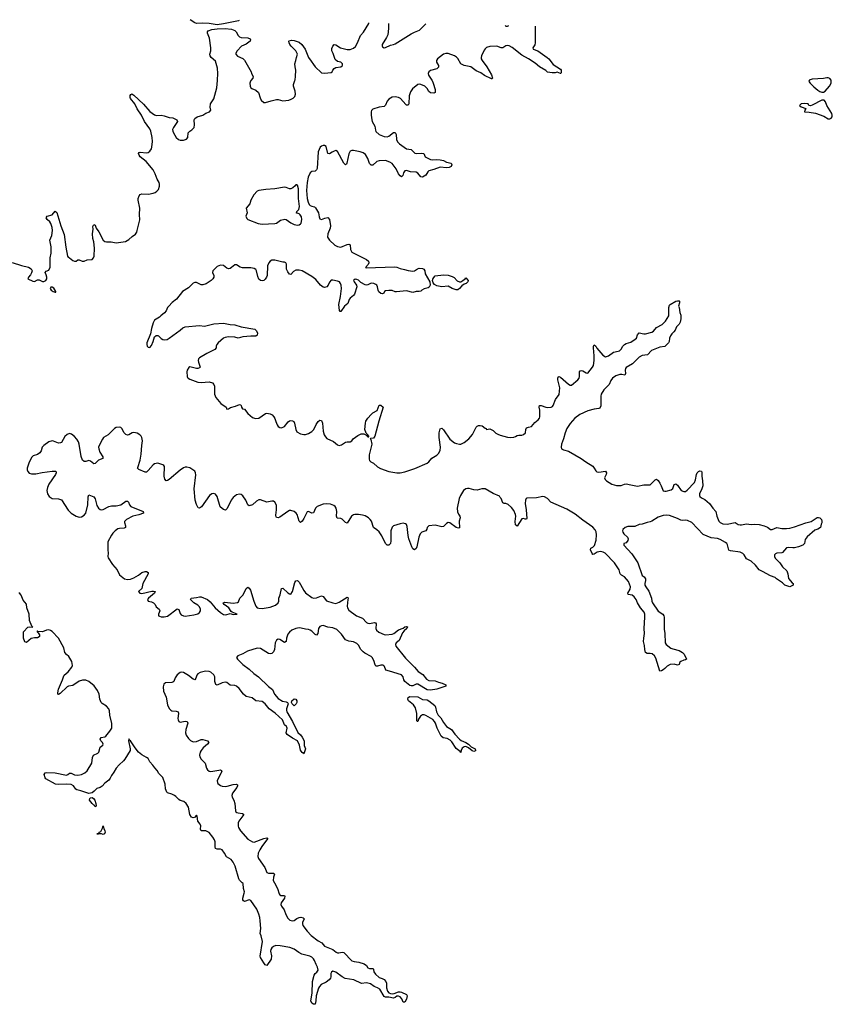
# Model space of a CAD drawing. Header units: inches. Extents: x 2005975 to 2217453, y 644152 to 846769.
# Tile 34 of 162: x 2034007 to 2044140, y 758486 to 770759. Entities that reach past the tile are written whole.
import ezdxf

# ---------------------------------------------------------------- set-up
doc = ezdxf.new("R2010")
doc.units = ezdxf.units.IN
doc.header["$MEASUREMENT"] = 0
for name, color, linetype in [('C0735', 7, 'Continuous'), ('C0736', 7, 'Continuous'), ('C0737', 7, 'Continuous'), ('C0746', 7, 'Continuous'), ('C0747', 7, 'Continuous')]:
    doc.layers.add(name, color=color, linetype=linetype)

msp = doc.modelspace()

# ---------------------------------------------------------------- linework, layer by layer
at = {"layer": 'C0735', "color": 6, "elevation": 300}
msp.add_lwpolyline([(2037185, 760000), (2037220, 759930), (2037242, 759862), (2037249, 759849), (2037263, 759843), (2037310, 759841), (2037315, 759835), (2037309, 759810), (2037269, 759750), (2037265, 759730), (2037273, 759710), (2037304, 759664), (2037324, 759604), (2037350, 759560), (2037376, 759536), (2037410, 759527), (2037430, 759532), (2037463, 759557), (2037490, 759568), (2037511, 759571), (2037544, 759564), (2037555, 759550), (2037535, 759505), (2037533, 759490), (2037539, 759470), (2037590, 759399), (2037642, 759342), (2037730, 759276), (2037774, 759254), (2037809, 759210), (2037910, 759168), (2037954, 759134), (2037970, 759127), (2037986, 759126), (2038030, 759135), (2038050, 759130), (2038150, 759028), (2038179, 759019), (2038235, 759010), (2038301, 758990), (2038330, 758970), (2038350, 758942), (2038370, 758931), (2038413, 758933), (2038420, 758920), (2038425, 758890), (2038443, 758863), (2038490, 758821), (2038529, 758809), (2038550, 758797), (2038572, 758770), (2038580, 758750), (2038580, 758690), (2038595, 758650), (2038610, 758630), (2038630, 758620), (2038650, 758618), (2038678, 758622), (2038730, 758643), (2038750, 758643), (2038770, 758639), (2038831, 758610), (2038837, 758590), (2038831, 758550), (2038810, 758514), (2038790, 758514), (2038774, 758554), (2038750, 758580), (2038730, 758589), (2038710, 758589), (2038691, 758570), (2038670, 758562), (2038610, 758577), (2038570, 758577), (2038550, 758584), (2038496, 758676), (2038470, 758693), (2038427, 758710), (2038380, 758740), (2038330, 758753), (2038270, 758747), (2038173, 758793), (2038067, 758807), (2038030, 758828), (2037950, 758887), (2037910, 758898), (2037894, 758886), (2037889, 758871), (2037888, 758830), (2037882, 758810), (2037868, 758790), (2037830, 758761), (2037766, 758734), (2037745, 758710), (2037733, 758687), (2037702, 758590), (2037699, 758530), (2037690, 758489), (2037670, 758486), (2037650, 758500), (2037639, 758530), (2037655, 758625), (2037660, 758770), (2037678, 758850), (2037690, 758870), (2037714, 758886), (2037730, 758910), (2037721, 758950), (2037702, 758982), (2037684, 759030), (2037672, 759052), (2037652, 759072), (2037626, 759086), (2037526, 759110), (2037487, 759130), (2037430, 759172), (2037374, 759194), (2037256, 759216), (2037203, 759217), (2037170, 759205), (2037151, 759189), (2037138, 759170), (2037135, 759150), (2037149, 759090), (2037144, 759050), (2037090, 758969), (2037070, 758976), (2037050, 759001), (2037011, 759071), (2037007, 759087), (2037033, 759270), (2037018, 759338), (2037004, 759370), (2037012, 759430), (2037007, 759527), (2037001, 759570), (2036989, 759610), (2036966, 759670), (2036890, 759780), (2036870, 759789), (2036810, 759768), (2036796, 759776), (2036790, 759787), (2036791, 759810), (2036808, 759870), (2036809, 759890), (2036797, 759930), (2036792, 759990), (2036782, 760000)], dxfattribs=at)
at = {"layer": 'C0736', "color": 6, "elevation": 300}
for points in [[(2033912, 767732), (2034030, 767695), (2034115, 767675), (2034152, 767652), (2034161, 767630), (2034156, 767604), (2034143, 767577), (2034115, 767550), (2034108, 767530), (2034170, 767501), (2034190, 767498), (2034230, 767515), (2034250, 767515), (2034290, 767496), (2034310, 767497), (2034332, 767510), (2034345, 767530), (2034347, 767550), (2034339, 767579), (2034323, 767610), (2034336, 767624), (2034370, 767639), (2034385, 767675), (2034389, 767790), (2034398, 767850), (2034401, 767930), (2034384, 768010), (2034409, 768070), (2034417, 768130), (2034414, 768170), (2034397, 768217), (2034381, 768241), (2034349, 768270), (2034336, 768290), (2034349, 768310), (2034413, 768327), (2034450, 768374), (2034470, 768355), (2034519, 768190), (2034562, 768082), (2034582, 767922), (2034602, 767810), (2034610, 767799), (2034630, 767793), (2034670, 767757), (2034690, 767748), (2034710, 767749), (2034730, 767765), (2034750, 767766), (2034788, 767748), (2034810, 767748), (2034850, 767764), (2034909, 767771), (2034927, 767790), (2034934, 767810), (2034940, 767910), (2034932, 767990), (2034921, 768030), (2034913, 768090), (2034922, 768150), (2034918, 768182), (2034930, 768208), (2034950, 768199), (2034959, 768159), (2034995, 768115), (2035050, 768011), (2035070, 767996), (2035090, 767991), (2035149, 767989), (2035210, 767980), (2035325, 767995), (2035370, 768020), (2035410, 768058), (2035450, 768085), (2035466, 768110), (2035473, 768130), (2035506, 768266), (2035501, 768330), (2035507, 768410), (2035484, 768510), (2035484, 768530), (2035495, 768565), (2035510, 768581), (2035530, 768589), (2035615, 768585), (2035670, 768595), (2035696, 768604), (2035719, 768621), (2035736, 768644), (2035750, 768685), (2035751, 768710), (2035745, 768730), (2035721, 768770), (2035698, 768838), (2035670, 768888), (2035584, 768990), (2035511, 769050), (2035497, 769070), (2035490, 769090), (2035497, 769103), (2035509, 769110), (2035590, 769098), (2035610, 769103), (2035630, 769120), (2035649, 769150), (2035654, 769170), (2035662, 769242), (2035661, 769290), (2035641, 769370), (2035630, 769397), (2035563, 769490), (2035524, 769570), (2035472, 769650), (2035443, 769710), (2035390, 769776), (2035383, 769790), (2035385, 769815), (2035391, 769829), (2035405, 769835), (2035430, 769820), (2035550, 769707), (2035630, 769614), (2035690, 769574), (2035713, 769567), (2035770, 769570), (2035810, 769562), (2035870, 769541), (2035916, 769536), (2035965, 769510), (2035975, 769490), (2035924, 769416), (2035914, 769390), (2035915, 769370), (2035924, 769350), (2035959, 769290), (2035987, 769267), (2036010, 769257), (2036050, 769256), (2036088, 769272), (2036102, 769290), (2036108, 769350), (2036130, 769370), (2036155, 769385), (2036183, 769417), (2036187, 769450), (2036181, 769510), (2036190, 769527), (2036222, 769550), (2036290, 769568), (2036330, 769593), (2036374, 769610), (2036389, 769630), (2036382, 769670), (2036387, 769710), (2036426, 769774), (2036464, 769910), (2036474, 770000)], [(2039149, 770000), (2039163, 769970), (2039187, 769890), (2039190, 769850), (2039170, 769843), (2039128, 769848), (2039110, 769864), (2039090, 769903), (2039058, 769930), (2039010, 769953), (2038990, 769955), (2038970, 769950), (2038904, 769896), (2038879, 769861), (2038864, 769810), (2038860, 769710), (2038850, 769694), (2038830, 769696), (2038822, 769702), (2038756, 769776), (2038731, 769791), (2038690, 769799), (2038650, 769794), (2038610, 769768), (2038590, 769743), (2038567, 769693), (2038550, 769677), (2038490, 769670), (2038410, 769646), (2038393, 769627), (2038389, 769610), (2038390, 769570), (2038398, 769510), (2038404, 769490), (2038434, 769434), (2038442, 769382), (2038450, 769366), (2038490, 769328), (2038550, 769304), (2038590, 769300), (2038610, 769309), (2038670, 769352), (2038690, 769353), (2038702, 769330), (2038706, 769266), (2038718, 769238), (2038744, 769210), (2038830, 769150), (2038890, 769140), (2038934, 769094), (2038951, 769091), (2039016, 769096), (2039045, 769090), (2039064, 769050), (2039130, 769015), (2039150, 769011), (2039210, 769017), (2039252, 769012), (2039290, 769004), (2039330, 768982), (2039386, 768970), (2039397, 768950), (2039386, 768930), (2039361, 768919), (2039330, 768913), (2039250, 768920), (2039170, 768890), (2039110, 768875), (2039096, 768864), (2039070, 768823), (2039030, 768797), (2039010, 768800), (2038970, 768846), (2038950, 768857), (2038882, 768862), (2038830, 768881), (2038810, 768877), (2038794, 768850), (2038783, 768817), (2038770, 768802), (2038750, 768815), (2038730, 768838), (2038700, 768900), (2038665, 768950), (2038650, 768966), (2038624, 768984), (2038570, 769004), (2038490, 768999), (2038462, 768990), (2038410, 768947), (2038390, 768946), (2038370, 768966), (2038348, 769030), (2038318, 769078), (2038290, 769101), (2038254, 769114), (2038170, 769128), (2038150, 769128), (2038130, 769120), (2038110, 769089), (2038088, 768972), (2038082, 768958), (2038070, 768949), (2038050, 768971), (2037970, 769118), (2037950, 769127), (2037930, 769122), (2037902, 769110), (2037870, 769086), (2037850, 769090), (2037830, 769180), (2037810, 769193), (2037790, 769193), (2037770, 769185), (2037756, 769170), (2037730, 769112), (2037717, 768903), (2037710, 768889), (2037690, 768872), (2037650, 768866), (2037628, 768852), (2037605, 768795), (2037593, 768730), (2037585, 768630), (2037592, 768530), (2037603, 768483), (2037617, 768457), (2037630, 768443), (2037650, 768433), (2037685, 768425), (2037696, 768416), (2037733, 768353), (2037741, 768301), (2037750, 768279), (2037770, 768270), (2037814, 768286), (2037850, 768292), (2037869, 768270), (2037883, 768190), (2037878, 768162), (2037848, 768090), (2037846, 768050), (2037870, 768012), (2037938, 767950), (2037970, 767934), (2038010, 767926), (2038090, 767956), (2038110, 767961), (2038130, 767954), (2038134, 767894), (2038150, 767861), (2038330, 767770), (2038357, 767750), (2038362, 767730), (2038351, 767709), (2038319, 767670), (2038326, 767666), (2038679, 767679), (2038710, 767674), (2038750, 767656), (2038806, 767646), (2038850, 767632), (2038910, 767625), (2038930, 767627), (2038966, 767654), (2038990, 767664), (2039030, 767659), (2039048, 767650), (2039061, 767630), (2039065, 767590), (2039121, 767490), (2039124, 767450), (2039114, 767426), (2039101, 767419), (2039050, 767406), (2039023, 767390), (2039010, 767376), (2038990, 767372), (2038950, 767373), (2038910, 767360), (2038830, 767378), (2038707, 767367), (2038690, 767368), (2038650, 767382), (2038610, 767385), (2038570, 767380), (2038557, 767370), (2038549, 767350), (2038530, 767341), (2038510, 767346), (2038486, 767366), (2038476, 767390), (2038470, 767430), (2038460, 767450), (2038450, 767458), (2038424, 767470), (2038390, 767474), (2038350, 767454), (2038330, 767451), (2038314, 767454), (2038262, 767482), (2038230, 767511), (2038210, 767522), (2038190, 767523), (2038171, 767510), (2038179, 767490), (2038205, 767450), (2038211, 767430), (2038182, 767338), (2038170, 767320), (2038130, 767290), (2038116, 767270), (2038097, 767223), (2038057, 767190), (2038010, 767121), (2038003, 767123), (2037996, 767136), (2037988, 767208), (2038008, 767310), (2038018, 767410), (2038017, 767450), (2038009, 767470), (2037993, 767490), (2037970, 767502), (2037910, 767514), (2037890, 767512), (2037870, 767488), (2037853, 767450), (2037837, 767430), (2037810, 767422), (2037790, 767426), (2037757, 767450), (2037699, 767519), (2037650, 767558), (2037530, 767629), (2037490, 767638), (2037450, 767637), (2037421, 767619), (2037390, 767584), (2037370, 767587), (2037350, 767616), (2037336, 767650), (2037333, 767710), (2037327, 767727), (2037310, 767738), (2037290, 767735), (2037190, 767763), (2037150, 767761), (2037130, 767750), (2037113, 767730), (2037099, 767690), (2037092, 767572), (2037086, 767550), (2037070, 767523), (2037050, 767508), (2037030, 767504), (2037008, 767508), (2036990, 767525), (2036977, 767557), (2036960, 767630), (2036950, 767645), (2036930, 767659), (2036890, 767667), (2036786, 767666), (2036756, 767676), (2036710, 767703), (2036690, 767702), (2036650, 767669), (2036630, 767658), (2036610, 767655), (2036590, 767663), (2036550, 767694), (2036510, 767698), (2036490, 767693), (2036470, 767682), (2036417, 767630), (2036412, 767610), (2036426, 767570), (2036428, 767550), (2036417, 767530), (2036394, 767510), (2036333, 767467), (2036290, 767453), (2036270, 767453), (2036210, 767483), (2036190, 767483), (2036170, 767475), (2036110, 767419), (2036039, 767370), (2035964, 767276), (2035910, 767233), (2035867, 767190), (2035852, 767170), (2035835, 767130), (2035813, 767107), (2035765, 767070), (2035749, 767051), (2035690, 767013), (2035670, 766980), (2035649, 766910), (2035638, 766842), (2035593, 766730), (2035591, 766710), (2035597, 766690), (2035610, 766678), (2035630, 766675), (2035650, 766697), (2035673, 766750), (2035690, 766805), (2035710, 766823), (2035730, 766824), (2035739, 766819), (2035770, 766784), (2035790, 766772), (2035811, 766769), (2035846, 766774), (2035872, 766788), (2036010, 766889), (2036041, 766919), (2036071, 766929), (2036250, 766946), (2036310, 766938), (2036430, 766967), (2036550, 766978), (2036630, 766962), (2036690, 766957), (2036770, 766930), (2036941, 766901), (2036961, 766881), (2036971, 766850), (2036970, 766828), (2036950, 766814), (2036890, 766815), (2036790, 766808), (2036730, 766790), (2036690, 766803), (2036610, 766805), (2036570, 766799), (2036549, 766790), (2036481, 766730), (2036465, 766710), (2036458, 766690), (2036459, 766670), (2036440, 766650), (2036340, 766600), (2036250, 766543), (2036237, 766530), (2036233, 766510), (2036237, 766490), (2036258, 766430), (2036250, 766421), (2036230, 766411), (2036210, 766410), (2036130, 766434), (2036115, 766425), (2036095, 766390), (2036092, 766370), (2036094, 766310), (2036099, 766299), (2036109, 766289), (2036130, 766278), (2036230, 766241), (2036270, 766235), (2036370, 766244), (2036411, 766231), (2036429, 766210), (2036435, 766190), (2036438, 766090), (2036451, 766051), (2036517, 765977), (2036582, 765930), (2036590, 765906), (2036610, 765907), (2036635, 765925), (2036697, 765943), (2036750, 765964), (2036760, 765960), (2036767, 765950), (2036771, 765930), (2036786, 765910), (2036810, 765905), (2036850, 765850), (2036910, 765801), (2036949, 765789), (2036990, 765792), (2037071, 765849), (2037090, 765854), (2037130, 765848), (2037155, 765835), (2037178, 765810), (2037189, 765790), (2037200, 765750), (2037217, 765710), (2037229, 765689), (2037250, 765676), (2037270, 765671), (2037308, 765690), (2037353, 765747), (2037370, 765760), (2037390, 765764), (2037410, 765761), (2037424, 765750), (2037432, 765732), (2037450, 765650), (2037464, 765624), (2037510, 765596), (2037550, 765587), (2037570, 765587), (2037610, 765600), (2037650, 765625), (2037673, 765650), (2037706, 765714), (2037730, 765752), (2037750, 765768), (2037770, 765764), (2037781, 765730), (2037790, 765629), (2037805, 765585), (2037819, 765559), (2037839, 765539), (2037920, 765500), (2037970, 765461), (2037990, 765453), (2038022, 765458), (2038070, 765493), (2038090, 765499), (2038130, 765498), (2038150, 765510), (2038167, 765533), (2038222, 765578), (2038264, 765596), (2038298, 765598), (2038324, 765584), (2038350, 765560), (2038359, 765561), (2038361, 765570), (2038350, 765586), (2038326, 765605), (2038311, 765650), (2038319, 765730), (2038325, 765755), (2038347, 765793), (2038390, 765840), (2038410, 765858), (2038465, 765890), (2038490, 765953), (2038510, 765954), (2038540, 765930), (2038486, 765754), (2038435, 765570), (2038417, 765543), (2038383, 765537), (2038379, 765530), (2038385, 765525), (2038398, 765470), (2038363, 765337), (2038363, 765283), (2038370, 765265), (2038387, 765247), (2038417, 765230), (2038467, 765187), (2038506, 765166), (2038609, 765129), (2038710, 765111), (2038750, 765112), (2038810, 765124), (2038936, 765164), (2039087, 765233), (2039111, 765249), (2039146, 765294), (2039208, 765330), (2039229, 765350), (2039249, 765390), (2039254, 765430), (2039236, 765550), (2039237, 765610), (2039250, 765658), (2039270, 765667), (2039290, 765646), (2039370, 765529), (2039430, 765486), (2039455, 765475), (2039490, 765469), (2039510, 765470), (2039550, 765487), (2039607, 765533), (2039655, 765590), (2039701, 765679), (2039710, 765691), (2039730, 765703), (2039750, 765703), (2039775, 765695), (2039810, 765666), (2039822, 765662), (2039830, 765651), (2039870, 765660), (2039910, 765638), (2039946, 765606), (2039970, 765591), (2040000, 765582)], [(2036891, 770000), (2036886, 769994), (2036878, 769970), (2036881, 769930), (2036890, 769911), (2036902, 769902), (2036950, 769881), (2036984, 769850), (2037005, 769785), (2037018, 769758), (2037050, 769728), (2037074, 769726), (2037144, 769750), (2037210, 769764), (2037230, 769764), (2037290, 769748), (2037362, 769758), (2037393, 769767), (2037419, 769781), (2037437, 769803), (2037447, 769830), (2037444, 769870), (2037420, 769930), (2037422, 769950), (2037439, 770000)], [(2040000, 764805), (2039990, 764819), (2039910, 764854), (2039810, 764912), (2039770, 764912), (2039710, 764896), (2039670, 764900), (2039610, 764917), (2039590, 764917), (2039570, 764912), (2039541, 764890), (2039504, 764830), (2039489, 764790), (2039463, 764670), (2039465, 764625), (2039477, 764597), (2039494, 764570), (2039498, 764550), (2039489, 764510), (2039493, 764427), (2039477, 764423), (2039450, 764431), (2039370, 764488), (2039350, 764491), (2039330, 764480), (2039290, 764444), (2039270, 764439), (2039190, 764458), (2039111, 764449), (2039090, 764430), (2039084, 764410), (2039070, 764390), (2039022, 764370), (2039002, 764350), (2038985, 764310), (2038960, 764190), (2038950, 764167), (2038930, 764151), (2038910, 764165), (2038896, 764190), (2038858, 764290), (2038850, 764330), (2038840, 764440), (2038830, 764467), (2038817, 764477), (2038790, 764483), (2038750, 764477), (2038670, 764452), (2038650, 764435), (2038637, 764390), (2038636, 764264), (2038632, 764228), (2038611, 764209), (2038590, 764211), (2038570, 764232), (2038524, 764324), (2038490, 764374), (2038462, 764402), (2038417, 764430), (2038394, 764510), (2038379, 764530), (2038355, 764550), (2038313, 764573), (2038283, 764583), (2038230, 764593), (2038187, 764593), (2038170, 764588), (2038143, 764570), (2038090, 764484), (2038070, 764490), (2038030, 764534), (2038010, 764541), (2037966, 764546), (2037958, 764570), (2037962, 764630), (2037955, 764670), (2037942, 764690), (2037925, 764705), (2037882, 764722), (2037830, 764725), (2037790, 764720), (2037718, 764690), (2037695, 764670), (2037669, 764611), (2037650, 764609), (2037610, 764628), (2037590, 764623), (2037550, 764542), (2037530, 764510), (2037510, 764491), (2037490, 764508), (2037468, 764590), (2037455, 764610), (2037430, 764629), (2037390, 764643), (2037370, 764642), (2037350, 764631), (2037250, 764560), (2037230, 764552), (2037210, 764553), (2037204, 764564), (2037202, 764582), (2037209, 764650), (2037208, 764708), (2037190, 764744), (2037170, 764756), (2037150, 764758), (2037090, 764747), (2037010, 764774), (2036990, 764773), (2036962, 764758), (2036910, 764714), (2036870, 764701), (2036854, 764714), (2036829, 764769), (2036790, 764823), (2036770, 764840), (2036750, 764846), (2036710, 764835), (2036670, 764803), (2036645, 764770), (2036595, 764665), (2036573, 764647), (2036550, 764652), (2036530, 764665), (2036509, 764689), (2036470, 764815), (2036450, 764845), (2036430, 764853), (2036403, 764850), (2036374, 764830), (2036273, 764687), (2036250, 764670), (2036233, 764673), (2036210, 764716), (2036195, 764770), (2036184, 764910), (2036204, 765084), (2036201, 765110), (2036190, 765133), (2036130, 765173), (2036090, 765183), (2036070, 765180), (2036050, 765173), (2036010, 765146), (2035870, 765027), (2035850, 765014), (2035833, 765013), (2035817, 765030), (2035809, 765070), (2035811, 765190), (2035804, 765204), (2035792, 765212), (2035730, 765230), (2035710, 765229), (2035690, 765222), (2035670, 765210), (2035610, 765138), (2035590, 765120), (2035570, 765119), (2035491, 765151), (2035478, 765170), (2035479, 765179), (2035510, 765270), (2035523, 765343), (2035529, 765450), (2035538, 765510), (2035532, 765550), (2035520, 765570), (2035504, 765584), (2035470, 765605), (2035450, 765611), (2035430, 765613), (2035410, 765609), (2035370, 765586), (2035350, 765580), (2035330, 765588), (2035311, 765611), (2035282, 765662), (2035270, 765674), (2035250, 765680), (2035210, 765675), (2035190, 765663), (2035150, 765627), (2035110, 765583), (2035054, 765550), (2035038, 765530), (2035005, 765470), (2034991, 765429), (2034992, 765410), (2035005, 765370), (2035042, 765310), (2035043, 765290), (2034990, 765268), (2034950, 765226), (2034930, 765224), (2034890, 765258), (2034870, 765264), (2034830, 765253), (2034810, 765252), (2034790, 765269), (2034774, 765314), (2034750, 765469), (2034739, 765499), (2034720, 765530), (2034690, 765564), (2034655, 765595), (2034630, 765602), (2034600, 765590), (2034570, 765565), (2034529, 765491), (2034517, 765483), (2034490, 765481), (2034430, 765505), (2034410, 765509), (2034370, 765498), (2034307, 765453), (2034289, 765430), (2034276, 765384), (2034260, 765360), (2034230, 765340), (2034176, 765324), (2034156, 765304), (2034119, 765230), (2034100, 765170), (2034099, 765150), (2034108, 765128), (2034127, 765107), (2034156, 765097), (2034210, 765098), (2034286, 765114), (2034410, 765130), (2034459, 765130), (2034462, 765110), (2034452, 765090), (2034370, 764971), (2034352, 764930), (2034345, 764890), (2034352, 764850), (2034375, 764815), (2034410, 764792), (2034490, 764787), (2034530, 764775), (2034610, 764644), (2034648, 764608), (2034710, 764569), (2034750, 764560), (2034778, 764562), (2034810, 764582), (2034830, 764610), (2034856, 764710), (2034862, 764810), (2034870, 764835), (2034930, 764811), (2034941, 764801), (2034950, 764788), (2034970, 764703), (2034990, 764669), (2035010, 764652), (2035030, 764648), (2035050, 764652), (2035120, 764690), (2035150, 764699), (2035210, 764699), (2035269, 764711), (2035330, 764758), (2035350, 764758), (2035364, 764744), (2035377, 764710), (2035391, 764690), (2035548, 764630), (2035551, 764609), (2035494, 764586), (2035418, 764570), (2035337, 764530), (2035316, 764504), (2035315, 764490), (2035327, 764450), (2035326, 764430), (2035310, 764422), (2035250, 764418), (2035229, 764411), (2035197, 764390), (2035170, 764360), (2035150, 764332), (2035108, 764250), (2035105, 764150), (2035109, 764110), (2035105, 764070), (2035111, 764050), (2035164, 763970), (2035223, 763903), (2035250, 763840), (2035312, 763790), (2035350, 763780), (2035387, 763787), (2035430, 763801), (2035490, 763834), (2035530, 763868), (2035570, 763883), (2035590, 763881), (2035610, 763870), (2035610, 763850), (2035541, 763730), (2035529, 763671), (2035490, 763630), (2035507, 763610), (2035530, 763608), (2035655, 763635), (2035676, 763636), (2035695, 763630), (2035688, 763610), (2035612, 763550), (2035599, 763530), (2035610, 763510), (2035650, 763502), (2035675, 763490), (2035696, 763470), (2035710, 763440), (2035747, 763410), (2035756, 763390), (2035737, 763350), (2035740, 763330), (2035750, 763324), (2035770, 763317), (2035810, 763314), (2035850, 763325), (2035970, 763417), (2035990, 763409), (2036010, 763357), (2036022, 763342), (2036050, 763327), (2036070, 763326), (2036179, 763341), (2036230, 763353), (2036250, 763368), (2036260, 763390), (2036261, 763410), (2036250, 763441), (2036230, 763463), (2036179, 763490), (2036139, 763530), (2036146, 763550), (2036210, 763556), (2036250, 763567), (2036270, 763567), (2036350, 763531), (2036383, 763503), (2036444, 763430), (2036510, 763369), (2036550, 763343), (2036579, 763341), (2036630, 763356), (2036670, 763346), (2036718, 763350), (2036655, 763375), (2036644, 763384), (2036615, 763430), (2036558, 763470), (2036543, 763490), (2036564, 763497), (2036670, 763486), (2036725, 763495), (2036735, 763505), (2036751, 763550), (2036793, 763590), (2036830, 763671), (2036850, 763685), (2036870, 763675), (2036887, 763647), (2036926, 763510), (2036953, 763450), (2036970, 763430), (2036990, 763422), (2037030, 763420), (2037130, 763438), (2037198, 763462), (2037231, 763489), (2037237, 763510), (2037237, 763550), (2037257, 763590), (2037271, 763669), (2037290, 763672), (2037350, 763617), (2037370, 763603), (2037390, 763600), (2037410, 763630), (2037437, 763743), (2037450, 763763), (2037470, 763770), (2037490, 763750), (2037510, 763721), (2037550, 763644), (2037570, 763615), (2037650, 763555), (2037670, 763549), (2037710, 763551), (2037770, 763577), (2037790, 763570), (2037834, 763514), (2037910, 763490), (2037950, 763483), (2037990, 763497), (2038090, 763562), (2038097, 763557), (2038102, 763550), (2038101, 763530), (2038089, 763450), (2038093, 763430), (2038110, 763400), (2038205, 763330), (2038281, 763301), (2038330, 763247), (2038350, 763235), (2038370, 763233), (2038430, 763246), (2038443, 763243), (2038454, 763230), (2038449, 763170), (2038455, 763150), (2038485, 763125), (2038550, 763094), (2038571, 763091), (2038650, 763099), (2038671, 763109), (2038730, 763152), (2038787, 763173), (2038810, 763190), (2038830, 763194), (2038843, 763190), (2038834, 763170), (2038800, 763140), (2038782, 763118), (2038738, 763022), (2038703, 762990), (2038692, 762970), (2038699, 762950), (2038820, 762800), (2038932, 762690), (2038975, 762635), (2039036, 762596), (2039079, 762539), (2039110, 762523), (2039190, 762517), (2039230, 762500), (2039275, 762490), (2039321, 762470), (2039319, 762450), (2039210, 762413), (2039130, 762402), (2039090, 762408), (2038970, 762476), (2038950, 762477), (2038910, 762456), (2038890, 762454), (2038870, 762461), (2038811, 762511), (2038799, 762530), (2038788, 762570), (2038770, 762593), (2038620, 762640), (2038572, 762650), (2038556, 762696), (2038547, 762707), (2038534, 762714), (2038510, 762713), (2038470, 762699), (2038450, 762699), (2038439, 762719), (2038424, 762770), (2038402, 762810), (2038390, 762822), (2038310, 762864), (2038290, 762879), (2038262, 762910), (2038230, 762963), (2038210, 762984), (2038170, 763004), (2038110, 763013), (2038071, 763031), (2038020, 763100), (2037960, 763160), (2037910, 763180), (2037848, 763188), (2037790, 763207), (2037770, 763204), (2037750, 763194), (2037732, 763170), (2037724, 763110), (2037710, 763089), (2037690, 763096), (2037650, 763136), (2037630, 763151), (2037610, 763159), (2037570, 763161), (2037516, 763176), (2037490, 763177), (2037450, 763170), (2037400, 763150), (2037370, 763126), (2037350, 763099), (2037335, 763050), (2037330, 763007), (2037310, 762998), (2037250, 763033), (2037230, 763036), (2037210, 763024), (2037194, 762990), (2037184, 762910), (2037170, 762880), (2037150, 762860), (2037130, 762855), (2037110, 762860), (2037010, 762922), (2036970, 762926), (2036848, 762890), (2036790, 762855), (2036727, 762830), (2036711, 762810), (2036721, 762790), (2036790, 762721), (2036870, 762662), (2036926, 762610), (2036986, 762566), (2037110, 762446), (2037158, 762410), (2037186, 762350), (2037230, 762297), (2037284, 762264), (2037330, 762258), (2037348, 762248), (2037356, 762230), (2037334, 762170), (2037333, 762150), (2037340, 762130), (2037411, 762011), (2037474, 761874), (2037510, 761845), (2037530, 761817), (2037554, 761770), (2037554, 761714), (2037569, 761670), (2037550, 761609), (2037540, 761620), (2037530, 761623), (2037510, 761652), (2037497, 761717), (2037472, 761770), (2037410, 761802), (2037342, 761850), (2037331, 761870), (2037341, 761930), (2037339, 761939), (2037334, 761950), (2037310, 761971), (2037284, 762030), (2037194, 762114), (2037116, 762170), (2037070, 762230), (2037030, 762260), (2036950, 762270), (2036906, 762306), (2036830, 762324), (2036798, 762350), (2036743, 762423), (2036712, 762450), (2036690, 762459), (2036630, 762465), (2036590, 762496), (2036570, 762501), (2036530, 762492), (2036470, 762463), (2036452, 762472), (2036439, 762510), (2036442, 762570), (2036438, 762578), (2036430, 762594), (2036390, 762625), (2036370, 762634), (2036330, 762637), (2036306, 762634), (2036259, 762621), (2036230, 762605), (2036214, 762590), (2036203, 762550), (2036190, 762531), (2036170, 762538), (2036110, 762585), (2036050, 762620), (2036030, 762627), (2036010, 762624), (2035970, 762595), (2035945, 762555), (2035929, 762511), (2035918, 762502), (2035903, 762497), (2035826, 762494), (2035805, 762475), (2035796, 762444), (2035801, 762390), (2035834, 762314), (2035850, 762219), (2035870, 762175), (2035890, 762152), (2035905, 762145), (2035958, 762138), (2035982, 762130), (2035989, 762110), (2035981, 762050), (2035982, 762030), (2035990, 762010), (2036010, 762003), (2036070, 762015), (2036095, 762010), (2036102, 761990), (2036078, 761910), (2036073, 761870), (2036081, 761841), (2036110, 761800), (2036135, 761775), (2036170, 761758), (2036210, 761761), (2036270, 761786), (2036290, 761786), (2036350, 761770), (2036365, 761750), (2036351, 761730), (2036297, 761683), (2036270, 761650), (2036257, 761630), (2036249, 761590), (2036254, 761570), (2036270, 761540), (2036321, 761490), (2036337, 761430), (2036348, 761408), (2036370, 761391), (2036390, 761387), (2036490, 761406), (2036510, 761407), (2036521, 761402), (2036527, 761390), (2036520, 761370), (2036485, 761310), (2036471, 761270), (2036472, 761250), (2036479, 761239), (2036512, 761212), (2036530, 761205), (2036570, 761200), (2036596, 761204), (2036670, 761228), (2036711, 761231), (2036722, 761222), (2036724, 761210), (2036715, 761190), (2036662, 761118), (2036653, 761090), (2036656, 761070), (2036678, 761030), (2036691, 760991), (2036699, 760899), (2036704, 760884), (2036715, 760875), (2036730, 760871), (2036786, 760866), (2036801, 760850), (2036740, 760770), (2036730, 760750), (2036730, 760706), (2036735, 760690), (2036759, 760650), (2036850, 760545), (2036910, 760511), (2036930, 760508), (2037051, 760551), (2037090, 760562), (2037098, 760558), (2037099, 760550), (2037026, 760454), (2037001, 760410), (2036982, 760370), (2036976, 760330), (2036985, 760305), (2037065, 760190), (2037088, 760128), (2037110, 760119), (2037170, 760120), (2037186, 760110), (2037171, 760070), (2037169, 760030), (2037185, 760000)], [(2036782, 760000), (2036750, 760032), (2036738, 760050), (2036692, 760210), (2036670, 760256), (2036646, 760290), (2036586, 760326), (2036562, 760370), (2036530, 760412), (2036510, 760421), (2036470, 760421), (2036449, 760429), (2036444, 760450), (2036443, 760510), (2036436, 760536), (2036416, 760570), (2036369, 760629), (2036330, 760649), (2036268, 760650), (2036260, 760670), (2036265, 760710), (2036257, 760730), (2036229, 760770), (2036222, 760830), (2036210, 760845), (2036185, 760815), (2036170, 760810), (2036150, 760818), (2036130, 760850), (2036110, 760942), (2036083, 760990), (2036052, 761012), (2036010, 761026), (2035990, 761038), (2035956, 761076), (2035937, 761090), (2035906, 761106), (2035850, 761122), (2035841, 761130), (2035825, 761170), (2035823, 761230), (2035790, 761314), (2035744, 761365), (2035721, 761401), (2035692, 761432), (2035669, 761469), (2035631, 761510), (2035608, 761548), (2035590, 761563), (2035530, 761595), (2035489, 761629), (2035445, 761685), (2035390, 761769), (2035377, 761777), (2035370, 761795), (2035364, 761770), (2035386, 761670), (2035385, 761650), (2035318, 761542), (2035301, 761519), (2035247, 761473), (2035208, 761430), (2035181, 761379), (2035150, 761338), (2035136, 761304), (2035118, 761282), (2035070, 761242), (2035035, 761205), (2035010, 761190), (2034970, 761175), (2034937, 761143), (2034910, 761123), (2034870, 761115), (2034770, 761148), (2034718, 761158), (2034706, 761166), (2034676, 761210), (2034650, 761224), (2034590, 761230), (2034487, 761227), (2034452, 761232), (2034335, 761295), (2034324, 761310), (2034314, 761350), (2034324, 761370), (2034344, 761376), (2034450, 761373), (2034590, 761344), (2034609, 761351), (2034630, 761368), (2034650, 761366), (2034690, 761346), (2034730, 761342), (2034777, 761350), (2034820, 761370), (2034850, 761397), (2034906, 761490), (2034917, 761563), (2034928, 761590), (2034983, 761617), (2034992, 761630), (2035009, 761691), (2035043, 761717), (2035047, 761730), (2035039, 761750), (2035020, 761770), (2035009, 761791), (2035023, 761810), (2035070, 761822), (2035081, 761830), (2035133, 761890), (2035154, 761930), (2035154, 761987), (2035131, 762090), (2035125, 762145), (2035117, 762170), (2035090, 762203), (2035034, 762234), (2035021, 762250), (2035007, 762290), (2034999, 762350), (2034979, 762399), (2034935, 762455), (2034870, 762509), (2034830, 762525), (2034790, 762526), (2034750, 762513), (2034670, 762459), (2034616, 762450), (2034598, 762442), (2034510, 762359), (2034490, 762347), (2034484, 762350), (2034482, 762370), (2034490, 762413), (2034542, 762530), (2034552, 762570), (2034563, 762590), (2034611, 762630), (2034658, 762690), (2034667, 762710), (2034658, 762758), (2034620, 762820), (2034590, 762847), (2034571, 762871), (2034557, 762930), (2034493, 763050), (2034410, 763133), (2034390, 763146), (2034370, 763152), (2034341, 763150), (2034290, 763127), (2034235, 763135), (2034230, 763141), (2034224, 763136), (2034226, 763130), (2034238, 763118), (2034252, 763090), (2034254, 763070), (2034250, 763065), (2034230, 763054), (2034190, 763053), (2034150, 763044), (2034090, 762994), (2034070, 763006), (2034055, 763050), (2034056, 763130), (2034110, 763187), (2034133, 763193), (2034172, 763188), (2034159, 763199), (2034131, 763269), (2034126, 763350), (2034096, 763430), (2034092, 763472), (2034050, 763522), (2034027, 763587), (2034010, 763606), (2033995, 763615)]]:
    msp.add_lwpolyline(points, dxfattribs=at)
for points in [[(2037450, 768702), (2037443, 768690), (2037415, 768665), (2037390, 768651), (2037370, 768651), (2037330, 768669), (2037310, 768672), (2037190, 768650), (2037076, 768644), (2036990, 768632), (2036970, 768620), (2036925, 768575), (2036890, 768511), (2036875, 768465), (2036832, 768410), (2036842, 768350), (2036829, 768310), (2036840, 768280), (2036851, 768270), (2036981, 768221), (2037030, 768210), (2037190, 768220), (2037210, 768225), (2037260, 768260), (2037312, 768272), (2037330, 768269), (2037387, 768227), (2037430, 768206), (2037470, 768200), (2037490, 768202), (2037507, 768213), (2037515, 768225), (2037525, 768270), (2037520, 768300), (2037505, 768325), (2037490, 768339), (2037455, 768350), (2037463, 768357), (2037465, 768370), (2037488, 768392), (2037497, 768430), (2037485, 768530), (2037482, 768650), (2037470, 768697), (2037461, 768701)], [(2039490, 767490), (2039510, 767493), (2039533, 767507), (2039564, 767530), (2039570, 767542), (2039601, 767510), (2039595, 767490), (2039574, 767470), (2039550, 767462), (2039520, 767440), (2039490, 767409), (2039470, 767394), (2039450, 767391), (2039400, 767410), (2039350, 767436), (2039270, 767430), (2039210, 767440), (2039179, 767459), (2039161, 767481), (2039154, 767510), (2039157, 767523), (2039170, 767547), (2039190, 767566), (2039290, 767579), (2039350, 767576), (2039399, 767559), (2039424, 767544), (2039463, 767503)], [(2034410, 767426), (2034396, 767425), (2034388, 767410), (2034400, 767390), (2034426, 767370), (2034450, 767361), (2034457, 767363), (2034459, 767370), (2034431, 767411)], [(2039670, 761638), (2039650, 761644), (2039605, 761685), (2039570, 761700), (2039550, 761695), (2039523, 761677), (2039512, 761650), (2039510, 761626), (2039499, 761639), (2039450, 761674), (2039397, 761757), (2039377, 761777), (2039338, 761798), (2039289, 761809), (2039263, 761830), (2039212, 761930), (2039192, 761990), (2039181, 762010), (2039157, 762037), (2039070, 762085), (2039050, 762094), (2039030, 762094), (2039004, 762076), (2038980, 762040), (2038970, 762010), (2038966, 762010), (2038961, 762021), (2038959, 762110), (2038941, 762181), (2038917, 762217), (2038854, 762270), (2038846, 762290), (2038850, 762310), (2038870, 762324), (2038970, 762319), (2039030, 762286), (2039090, 762281), (2039110, 762270), (2039182, 762210), (2039194, 762190), (2039206, 762130), (2039227, 762090), (2039257, 762057), (2039290, 762000), (2039330, 761951), (2039390, 761913), (2039433, 761853), (2039490, 761790), (2039513, 761773), (2039571, 761750), (2039604, 761730), (2039636, 761696), (2039685, 761670), (2039693, 761650), (2039690, 761645)], [(2037430, 762208), (2037404, 762230), (2037398, 762250), (2037402, 762270), (2037430, 762292), (2037450, 762291), (2037461, 762270), (2037461, 762250), (2037454, 762230)], [(2034950, 760948), (2034944, 760964), (2034930, 760970), (2034910, 760989), (2034879, 761030), (2034881, 761050), (2034890, 761060), (2034910, 761062), (2034928, 761050), (2034943, 761030), (2034958, 760990), (2034959, 760961), (2034956, 760950)], [(2035050, 760604), (2035029, 760609), (2034969, 760610), (2034989, 760611), (2034999, 760621), (2034999, 760630), (2035018, 760642), (2035039, 760681), (2035048, 760712), (2035057, 760677), (2035070, 760650), (2035072, 760630), (2035066, 760610)]]:
    msp.add_lwpolyline(points, close=True, dxfattribs=at)
at = {"layer": 'C0737', "color": 6, "elevation": 300}
for points in [[(2036470, 770696), (2036370, 770710), (2036290, 770716), (2036210, 770713), (2036190, 770721), (2036132, 770759)], [(2036744, 770749), (2036734, 770746), (2036550, 770708), (2036470, 770696)], [(2037439, 770000), (2037443, 770010), (2037447, 770053), (2037450, 770130), (2037442, 770170), (2037440, 770210), (2037452, 770250), (2037457, 770290), (2037473, 770330), (2037452, 770370), (2037391, 770430), (2037377, 770450), (2037366, 770470), (2037363, 770490), (2037366, 770494), (2037395, 770505), (2037430, 770502), (2037490, 770478), (2037526, 770450), (2037566, 770390), (2037610, 770287), (2037643, 770243), (2037670, 770199), (2037690, 770170), (2037770, 770097), (2037807, 770093), (2037890, 770100), (2037903, 770110), (2037912, 770130), (2037930, 770150), (2037950, 770165), (2038010, 770170), (2038031, 770190), (2038031, 770211), (2038010, 770230), (2037970, 770237), (2037942, 770262), (2037916, 770336), (2037899, 770370), (2037898, 770402), (2037910, 770431), (2037930, 770450), (2037950, 770446), (2038009, 770409), (2038089, 770389), (2038130, 770388), (2038170, 770404), (2038194, 770426), (2038221, 770470), (2038257, 770563), (2038294, 770606), (2038359, 770710), (2038362, 770719)], [(2038608, 770714), (2038606, 770650), (2038597, 770570), (2038581, 770539), (2038525, 770450), (2038525, 770430), (2038530, 770420), (2038550, 770410), (2038570, 770412), (2038630, 770440), (2038670, 770449), (2038690, 770459), (2038890, 770582), (2038930, 770604), (2038994, 770630), (2039072, 770706)], [(2036474, 770000), (2036475, 770005), (2036478, 770090), (2036474, 770154), (2036450, 770244), (2036396, 770290), (2036382, 770310), (2036380, 770330), (2036390, 770370), (2036392, 770410), (2036372, 770528), (2036347, 770590), (2036349, 770610), (2036359, 770621), (2036403, 770637), (2036470, 770646), (2036570, 770651), (2036650, 770641), (2036690, 770626), (2036705, 770610), (2036730, 770564), (2036750, 770544), (2036770, 770536), (2036850, 770533), (2036879, 770519), (2036887, 770510), (2036882, 770490), (2036830, 770455), (2036772, 770428), (2036717, 770370), (2036703, 770343), (2036703, 770330), (2036724, 770304), (2036790, 770275), (2036810, 770254), (2036894, 770110), (2036897, 770090), (2036919, 770050), (2036913, 770030), (2036891, 770000)], [(2040000, 770413), (2039970, 770426), (2039950, 770430), (2039870, 770425), (2039829, 770411), (2039810, 770395), (2039800, 770380), (2039766, 770310), (2039762, 770290), (2039763, 770270), (2039772, 770250), (2039834, 770170), (2039890, 770074), (2039903, 770030), (2039897, 770023), (2039890, 770023), (2039804, 770064), (2039756, 770096), (2039700, 770120), (2039632, 770172), (2039550, 770190), (2039510, 770208), (2039470, 770277), (2039454, 770294), (2039430, 770309), (2039350, 770339), (2039321, 770339), (2039290, 770331), (2039217, 770270), (2039205, 770250), (2039203, 770230), (2039228, 770190), (2039231, 770169), (2039210, 770148), (2039130, 770125), (2039107, 770110), (2039099, 770090), (2039106, 770070), (2039146, 770006), (2039149, 770000)]]:
    msp.add_lwpolyline(points, dxfattribs=at)
at = {"layer": 'C0746', "color": 6}
for points, elevation in [([(2043850, 770000), (2043846, 769990), (2043863, 769970), (2043910, 769922), (2043960, 769880), (2043985, 769865), (2044010, 769856), (2044030, 769856), (2044050, 769867), (2044106, 769930), (2044125, 769970), (2044128, 769990), (2044126, 770000)], 400), ([(2040000, 765582), (2040090, 765556), (2040130, 765551), (2040170, 765555), (2040190, 765562), (2040210, 765577), (2040230, 765581), (2040270, 765581), (2040291, 765589), (2040314, 765610), (2040319, 765650), (2040327, 765670), (2040350, 765682), (2040390, 765690), (2040430, 765738), (2040471, 765770), (2040488, 765792), (2040495, 765810), (2040495, 765825), (2040493, 765893), (2040484, 765930), (2040490, 765950), (2040510, 765951), (2040570, 765928), (2040590, 765925), (2040633, 765930), (2040650, 765937), (2040661, 765950), (2040690, 766024), (2040733, 766087), (2040741, 766170), (2040718, 766270), (2040716, 766290), (2040726, 766310), (2040730, 766313), (2040750, 766302), (2040850, 766215), (2040870, 766203), (2040890, 766203), (2040966, 766270), (2040982, 766290), (2040989, 766310), (2040988, 766372), (2040996, 766384), (2041013, 766387), (2041030, 766382), (2041070, 766356), (2041090, 766355), (2041150, 766427), (2041161, 766450), (2041171, 766510), (2041171, 766570), (2041161, 766670), (2041162, 766690), (2041170, 766708), (2041190, 766690), (2041205, 766665), (2041278, 766578), (2041310, 766555), (2041350, 766570), (2041410, 766617), (2041470, 766626), (2041487, 766633), (2041507, 766653), (2041530, 766690), (2041550, 766710), (2041570, 766723), (2041630, 766741), (2041684, 766776), (2041698, 766790), (2041713, 766830), (2041730, 766858), (2041790, 766843), (2041810, 766842), (2041890, 766863), (2041910, 766876), (2041950, 766923), (2042019, 766961), (2042041, 766979), (2042059, 767001), (2042103, 767070), (2042103, 767170), (2042110, 767199), (2042119, 767210), (2042190, 767250), (2042210, 767257), (2042230, 767256), (2042236, 767250), (2042236, 767230), (2042221, 767190), (2042231, 767170), (2042238, 767110), (2042250, 767076), (2042253, 767050), (2042253, 767030), (2042243, 766990), (2042230, 766966), (2042197, 766930), (2042180, 766890), (2042166, 766870), (2042138, 766842), (2042122, 766818), (2042111, 766790), (2042106, 766750), (2042096, 766730), (2042053, 766687), (2041990, 766678), (2041884, 766636), (2041837, 766583), (2041770, 766573), (2041730, 766552), (2041648, 766470), (2041570, 766423), (2041562, 766410), (2041559, 766390), (2041563, 766350), (2041553, 766330), (2041517, 766337), (2041490, 766337), (2041442, 766318), (2041401, 766290), (2041379, 766261), (2041357, 766210), (2041290, 766146), (2041260, 766090), (2041255, 766065), (2041254, 765945), (2041241, 765919), (2041228, 765912), (2041170, 765904), (2041090, 765883), (2040990, 765838), (2040930, 765793), (2040870, 765726), (2040830, 765663), (2040808, 765610), (2040790, 765536), (2040765, 765470), (2040758, 765430), (2040764, 765410), (2040790, 765396), (2040850, 765381), (2041010, 765290), (2041066, 765246), (2041152, 765192), (2041170, 765170), (2041190, 765134), (2041203, 765123), (2041230, 765119), (2041313, 765133), (2041323, 765110), (2041319, 765090), (2041300, 765050), (2041306, 765026), (2041323, 765010), (2041390, 764970), (2041450, 764954), (2041507, 764953), (2041550, 764970), (2041570, 764972), (2041630, 764963), (2041710, 764943), (2041790, 764962), (2041870, 764963), (2041930, 765025), (2041950, 765030), (2041970, 765014), (2041990, 764983), (2042008, 764948), (2042030, 764888), (2042050, 764881), (2042070, 764882), (2042130, 764899), (2042150, 764915), (2042170, 764965), (2042190, 764975), (2042210, 764958), (2042256, 764890), (2042290, 764878), (2042310, 764880), (2042330, 764893), (2042422, 764990), (2042435, 765025), (2042446, 765090), (2042457, 765110), (2042470, 765126), (2042490, 765135), (2042510, 765131), (2042514, 765114), (2042513, 765070), (2042522, 765010), (2042524, 764950), (2042515, 764910), (2042486, 764850), (2042484, 764830), (2042490, 764814), (2042510, 764798), (2042550, 764777), (2042610, 764729), (2042649, 764669), (2042688, 764630), (2042702, 764570), (2042726, 764510), (2042743, 764490), (2042775, 764475), (2042830, 764471), (2042930, 764492), (2042968, 764468), (2042990, 764461), (2043010, 764461), (2043070, 764477), (2043130, 764467), (2043170, 764470), (2043227, 764467), (2043290, 764450), (2043332, 764432), (2043370, 764405), (2043390, 764404), (2043450, 764430), (2043510, 764419), (2043570, 764418), (2043610, 764421), (2043670, 764436), (2043810, 764488), (2043877, 764503), (2043950, 764553), (2043970, 764556), (2043985, 764550), (2044006, 764530), (2044010, 764510), (2044010, 764488), (2044001, 764470), (2043992, 764430), (2043959, 764410), (2043922, 764398), (2043825, 764315), (2043802, 764278), (2043792, 764230), (2043771, 764210), (2043720, 764190), (2043670, 764177), (2043650, 764175), (2043590, 764180), (2043570, 764174), (2043521, 764119), (2043510, 764114), (2043449, 764111), (2043430, 764101), (2043420, 764090), (2043419, 764070), (2043429, 764049), (2043488, 763990), (2043520, 763940), (2043573, 763890), (2043585, 763850), (2043594, 763794), (2043638, 763738), (2043651, 763730), (2043651, 763711), (2043654, 763710), (2043611, 763689), (2043550, 763709), (2043521, 763741), (2043443, 763790), (2043426, 763806), (2043370, 763827), (2043270, 763882), (2043230, 763900), (2043181, 763961), (2043128, 764008), (2043104, 764024), (2043070, 764038), (2043040, 764090), (2043024, 764104), (2042990, 764121), (2042870, 764138), (2042850, 764147), (2042835, 764215), (2042826, 764230), (2042810, 764244), (2042742, 764282), (2042710, 764291), (2042630, 764300), (2042530, 764344), (2042390, 764490), (2042335, 764515), (2042310, 764520), (2042270, 764516), (2042250, 764519), (2042210, 764542), (2042110, 764578), (2042070, 764582), (2042030, 764578), (2041970, 764560), (2041890, 764507), (2041870, 764500), (2041830, 764493), (2041770, 764471), (2041730, 764468), (2041677, 764443), (2041590, 764440), (2041559, 764430), (2041530, 764404), (2041525, 764390), (2041527, 764370), (2041539, 764350), (2041585, 764310), (2041596, 764290), (2041592, 764268), (2041570, 764240), (2041542, 764230), (2041542, 764210), (2041640, 764100), (2041715, 763990), (2041769, 763830), (2041793, 763813), (2041810, 763790), (2041811, 763770), (2041802, 763730), (2041804, 763710), (2041813, 763690), (2041854, 763634), (2041884, 763550), (2041889, 763510), (2041897, 763490), (2041968, 763388), (2042028, 763350), (2042039, 763330), (2042044, 763310), (2042043, 763163), (2042050, 763110), (2042055, 762990), (2042070, 762970), (2042126, 762926), (2042150, 762915), (2042230, 762895), (2042271, 762870), (2042295, 762850), (2042322, 762790), (2042310, 762778), (2042290, 762775), (2042250, 762759), (2042241, 762750), (2042230, 762722), (2042210, 762715), (2042167, 762727), (2042118, 762722), (2042081, 762699), (2042053, 762670), (2042030, 762654), (2042010, 762642), (2041990, 762639), (2041939, 762799), (2041924, 762830), (2041894, 762854), (2041870, 762860), (2041830, 762859), (2041810, 762873), (2041802, 762910), (2041799, 762959), (2041785, 763010), (2041788, 763052), (2041800, 763110), (2041796, 763170), (2041804, 763310), (2041801, 763350), (2041793, 763373), (2041750, 763428), (2041712, 763490), (2041693, 763533), (2041670, 763565), (2041645, 763585), (2041596, 763596), (2041592, 763610), (2041618, 763662), (2041623, 763690), (2041597, 763757), (2041550, 763816), (2041510, 763836), (2041494, 763850), (2041482, 763902), (2041423, 763990), (2041308, 764108), (2041284, 764124), (2041250, 764132), (2041210, 764122), (2041170, 764098), (2041152, 764092), (2041144, 764104), (2041125, 764150), (2041130, 764170), (2041156, 764184), (2041175, 764205), (2041194, 764270), (2041199, 764339), (2041194, 764374), (2041182, 764402), (2041152, 764432), (2041030, 764520), (2040935, 764595), (2040830, 764657), (2040630, 764746), (2040588, 764790), (2040550, 764813), (2040530, 764815), (2040450, 764800), (2040330, 764794), (2040323, 764790), (2040313, 764770), (2040310, 764730), (2040322, 764650), (2040330, 764541), (2040325, 764535), (2040310, 764533), (2040290, 764541), (2040270, 764537), (2040210, 764445), (2040190, 764462), (2040186, 764506), (2040192, 764570), (2040189, 764590), (2040170, 764642), (2040138, 764678), (2040097, 764717), (2040070, 764728), (2040049, 764729), (2040030, 764736), (2040011, 764790), (2040000, 764805)], 300)]:
    msp.add_lwpolyline(points, dxfattribs=dict(at, elevation=elevation))
at = {"layer": 'C0746', "color": 6, "elevation": 400}
msp.add_lwpolyline([(2044037, 769757), (2044010, 769755), (2043890, 769693), (2043870, 769687), (2043849, 769689), (2043838, 769710), (2043790, 769714), (2043750, 769712), (2043731, 769690), (2043750, 769673), (2043811, 769651), (2043798, 769630), (2043794, 769610), (2043850, 769608), (2043930, 769594), (2044035, 769555), (2044090, 769524), (2044110, 769523), (2044127, 769533), (2044138, 769550), (2044140, 769570), (2044134, 769590), (2044070, 769690), (2044055, 769735)], close=True, dxfattribs=at)
at = {"layer": 'C0747', "color": 6}
for points, elevation in [([(2040436, 770680), (2040434, 770470), (2040430, 770444), (2040407, 770410), (2040410, 770390), (2040470, 770371), (2040584, 770290), (2040606, 770270), (2040661, 770201), (2040750, 770142), (2040759, 770130), (2040760, 770100), (2040754, 770090), (2040750, 770088), (2040710, 770104), (2040684, 770096), (2040646, 770095), (2040590, 770107), (2040566, 770126), (2040491, 770170), (2040436, 770216), (2040353, 770273), (2040270, 770319), (2040150, 770414), (2040110, 770435), (2040090, 770437), (2040070, 770433), (2040030, 770407), (2040010, 770408), (2040000, 770413)], 300), ([(2040060, 770687), (2040070, 770680), (2040090, 770678), (2040108, 770686)], 300), ([(2044126, 770000), (2044125, 770005), (2044110, 770025), (2044090, 770033), (2044073, 770033), (2044030, 770025), (2043890, 770017), (2043853, 770007), (2043850, 770000)], 400)]:
    msp.add_lwpolyline(points, dxfattribs=dict(at, elevation=elevation))

doc.saveas('drawing.dxf')
